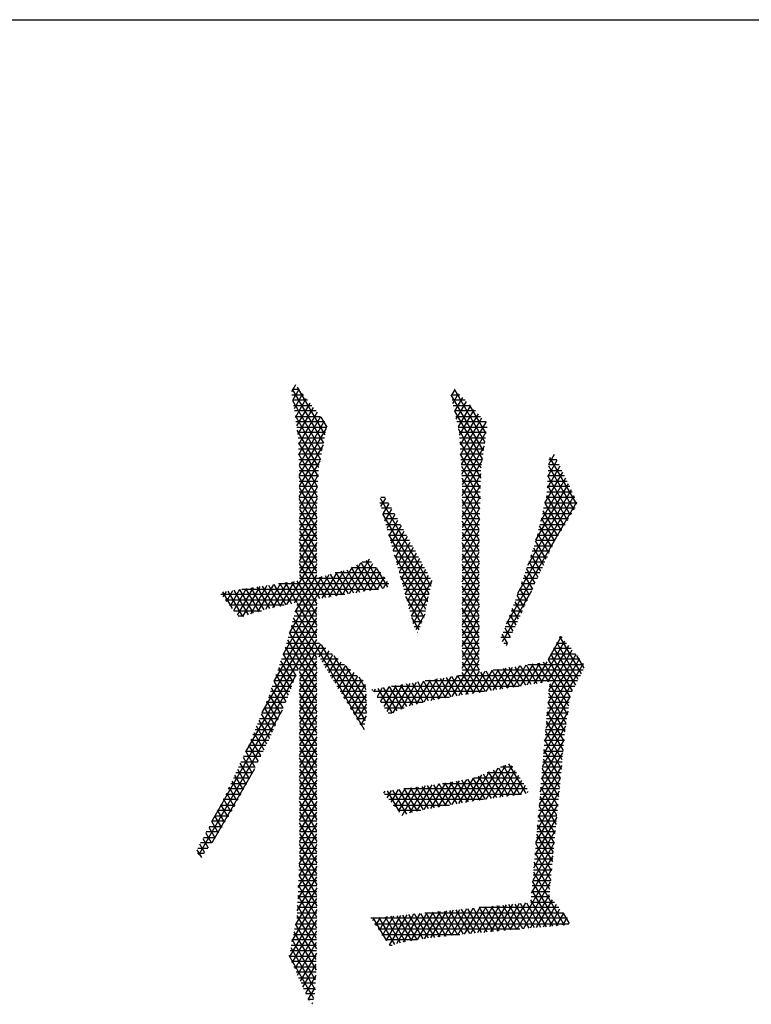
# Model space of a CAD drawing. Header units: millimetres. Extents: x 981 to 1872, y 361 to 991.
# Tile 50 of 62: x 1748 to 1759, y 977 to 991. Entities that reach past the tile are written whole.
import ezdxf

# ---------------------------------------------------------------- set-up
doc = ezdxf.new("R2010")
doc.units = ezdxf.units.MM
doc.header["$LTSCALE"] = 46.2
doc.layers.get('0').update_dxf_attribs({"linetype": 'CONTINUOUS'})
doc.layers.add('1', color=7, linetype='CONTINUOUS')

msp = doc.modelspace()

# ---------------------------------------------------------------- linework, layer by layer
at = {"linetype": 'Continuous'}
msp.add_line((980.848, 991.369), (1871.848, 991.369), dxfattribs=at)
at = {"layer": '1', "linetype": 'Continuous'}
for p, q in [((1752.254, 986.214), (1752.197, 986.116)), ((1752.306, 986.149), (1752.206, 986.149)), ((1752.209, 986.152), (1752.649, 985.39)), ((1752.215, 985.995), (1752.305, 986.15)), ((1752.671, 985.505), (1752.281, 986.179)), ((1754.504, 986.149), (1754.452, 986.059)), ((1754.5, 986.147), (1754.929, 985.404)), ((1754.504, 986.149), (1754.501, 986.149)), ((1752.203, 986.072), (1752.365, 986.072)), ((1752.425, 985.996), (1752.215, 985.996)), ((1752.627, 985.276), (1752.216, 985.987)), ((1752.355, 986.085), (1752.234, 985.874)), ((1752.252, 985.754), (1752.406, 986.021)), ((1754.454, 986.072), (1754.577, 986.072)), ((1754.912, 985.282), (1754.455, 986.074)), ((1754.65, 985.996), (1754.466, 985.996)), ((1754.477, 985.949), (1754.559, 986.091)), ((1754.614, 986.034), (1754.502, 985.839)), ((1752.227, 985.92), (1752.485, 985.92)), ((1752.457, 985.956), (1752.27, 985.633)), ((1752.289, 985.512), (1752.508, 985.892)), ((1754.483, 985.92), (1754.723, 985.92)), ((1754.526, 985.73), (1754.669, 985.977)), ((1754.724, 985.919), (1754.551, 985.62)), ((1754.57, 985.501), (1754.778, 985.862)), ((1754.947, 985.526), (1754.714, 985.929)), ((1752.545, 985.844), (1752.238, 985.844)), ((1752.248, 985.78), (1752.605, 985.161)), ((1752.25, 985.768), (1752.605, 985.768)), ((1752.558, 985.827), (1752.296, 985.372)), ((1752.3, 985.228), (1752.609, 985.763)), ((1752.613, 985.757), (1752.695, 985.615)), ((1754.796, 985.844), (1754.501, 985.844)), ((1754.501, 985.84), (1754.894, 985.16)), ((1754.518, 985.768), (1754.869, 985.768)), ((1754.833, 985.804), (1754.579, 985.364)), ((1754.587, 985.226), (1754.888, 985.747)), ((1752.665, 985.691), (1752.261, 985.691)), ((1752.273, 985.615), (1752.695, 985.615)), ((1752.583, 985.046), (1752.279, 985.573)), ((1752.66, 985.698), (1752.305, 985.083)), ((1752.307, 984.935), (1752.693, 985.602)), ((1754.94, 985.691), (1754.535, 985.691)), ((1754.552, 985.615), (1754.963, 985.615)), ((1754.876, 985.038), (1754.558, 985.59)), ((1754.942, 985.687), (1754.596, 985.088)), ((1754.936, 985.698), (1754.942, 985.686)), ((1752.678, 985.539), (1752.285, 985.539)), ((1752.293, 985.463), (1752.663, 985.463)), ((1754.949, 985.539), (1754.568, 985.539)), ((1754.573, 985.463), (1754.938, 985.463)), ((1754.604, 984.95), (1754.95, 985.55)), ((1752.295, 985.394), (1752.573, 984.912)), ((1752.648, 985.387), (1752.295, 985.387)), ((1752.298, 985.31), (1752.634, 985.31)), ((1752.645, 985.367), (1752.308, 984.783)), ((1754.576, 985.406), (1754.871, 984.896)), ((1754.927, 985.387), (1754.577, 985.387)), ((1754.582, 985.31), (1754.916, 985.31)), ((1754.921, 985.347), (1754.607, 984.802)), ((1752.619, 985.234), (1752.3, 985.234)), ((1752.566, 984.773), (1752.3, 985.233)), ((1752.302, 985.158), (1752.605, 985.158)), ((1754.866, 984.75), (1754.586, 985.235)), ((1754.905, 985.234), (1754.587, 985.234)), ((1754.591, 985.158), (1754.894, 985.158)), ((1755.908, 985.227), (1755.827, 985.087)), ((1755.831, 985.158), (1755.944, 985.158)), ((1756.228, 984.526), (1755.845, 985.189)), ((1752.59, 985.082), (1752.305, 985.082)), ((1752.305, 985.072), (1752.559, 984.631)), ((1752.308, 984.632), (1752.601, 985.139)), ((1754.883, 985.082), (1754.596, 985.082)), ((1754.597, 985.065), (1754.863, 984.605)), ((1754.607, 984.65), (1754.892, 985.143)), ((1755.99, 985.064), (1755.81, 984.752)), ((1755.819, 984.92), (1755.95, 985.147)), ((1755.826, 985.069), (1756.187, 984.446)), ((1755.981, 985.082), (1755.827, 985.082)), ((1752.307, 985.005), (1752.578, 985.005)), ((1752.574, 984.929), (1752.307, 984.929)), ((1752.557, 984.483), (1752.307, 984.915)), ((1752.575, 984.941), (1752.309, 984.48)), ((1754.6, 985.005), (1754.874, 985.005)), ((1754.871, 984.929), (1754.605, 984.929)), ((1754.872, 984.957), (1754.607, 984.497)), ((1754.858, 984.46), (1754.607, 984.895)), ((1756.07, 984.897), (1755.716, 984.284)), ((1755.777, 984.544), (1756.03, 984.981)), ((1756.141, 984.372), (1755.819, 984.93)), ((1756.054, 984.929), (1755.819, 984.929)), ((1755.823, 985.005), (1756.018, 985.005)), ((1752.307, 984.853), (1752.57, 984.853)), ((1752.566, 984.777), (1752.308, 984.777)), ((1752.308, 984.762), (1752.555, 984.334)), ((1752.309, 984.328), (1752.565, 984.772)), ((1754.607, 984.853), (1754.869, 984.853)), ((1754.607, 984.345), (1754.868, 984.797)), ((1754.867, 984.777), (1754.607, 984.777)), ((1754.607, 984.743), (1754.854, 984.314)), ((1755.651, 984.02), (1756.11, 984.814)), ((1756.128, 984.777), (1755.811, 984.777)), ((1755.812, 984.79), (1756.096, 984.298)), ((1755.815, 984.853), (1756.091, 984.853)), ((1752.308, 984.701), (1752.562, 984.701)), ((1752.559, 984.624), (1752.308, 984.624)), ((1752.553, 984.185), (1752.308, 984.609)), ((1752.559, 984.608), (1752.309, 984.177)), ((1753.449, 984.613), (1754.168, 983.37)), ((1753.523, 984.624), (1753.459, 984.624)), ((1753.461, 984.494), (1753.53, 984.613)), ((1754.607, 984.701), (1754.865, 984.701)), ((1754.863, 984.637), (1754.607, 984.193)), ((1754.863, 984.624), (1754.607, 984.624)), ((1755.394, 983.27), (1756.19, 984.648)), ((1756.15, 984.731), (1755.533, 983.663)), ((1756.201, 984.624), (1755.797, 984.624)), ((1756.05, 984.225), (1755.803, 984.652)), ((1755.807, 984.701), (1756.164, 984.701)), ((1752.308, 984.548), (1752.558, 984.548)), ((1752.557, 984.472), (1752.309, 984.472)), ((1753.446, 984.548), (1753.566, 984.548)), ((1753.608, 984.472), (1753.467, 984.472)), ((1753.573, 984.536), (1753.489, 984.391)), ((1753.518, 984.288), (1753.616, 984.458)), ((1754.85, 984.169), (1754.607, 984.591)), ((1754.607, 984.548), (1754.861, 984.548)), ((1754.607, 984.04), (1754.859, 984.477)), ((1754.859, 984.472), (1754.607, 984.472)), ((1756.224, 984.554), (1755.23, 982.833)), ((1756.203, 984.472), (1755.76, 984.472)), ((1755.778, 984.544), (1756.005, 984.151)), ((1755.779, 984.548), (1756.225, 984.548)), ((1752.309, 984.456), (1752.553, 984.032)), ((1752.309, 984.396), (1752.556, 984.396)), ((1752.555, 984.32), (1752.309, 984.32)), ((1752.31, 984.025), (1752.557, 984.452)), ((1753.488, 984.396), (1753.651, 984.396)), ((1754.143, 983.26), (1753.489, 984.393)), ((1753.693, 984.32), (1753.509, 984.32)), ((1753.659, 984.38), (1753.546, 984.185)), ((1754.607, 984.438), (1754.848, 984.02)), ((1754.607, 984.396), (1754.857, 984.396)), ((1754.855, 984.32), (1754.607, 984.32)), ((1756.109, 984.32), (1755.724, 984.32)), ((1755.726, 984.328), (1755.914, 984.004)), ((1755.742, 984.396), (1756.156, 984.396)), ((1755.959, 984.077), (1755.752, 984.436)), ((1752.553, 983.88), (1752.309, 984.302)), ((1752.309, 984.243), (1752.554, 984.243)), ((1752.554, 984.296), (1752.31, 983.874)), ((1753.53, 984.243), (1753.736, 984.243)), ((1753.575, 984.082), (1753.702, 984.303)), ((1753.746, 984.225), (1753.603, 983.979)), ((1754.854, 984.317), (1754.607, 983.888)), ((1754.848, 983.868), (1754.607, 984.286)), ((1754.607, 984.243), (1754.852, 984.243)), ((1755.874, 983.92), (1755.7, 984.221)), ((1755.706, 984.243), (1756.062, 984.243)), ((1752.553, 984.167), (1752.309, 984.167)), ((1752.31, 984.149), (1752.553, 983.727)), ((1752.31, 984.091), (1752.553, 984.091)), ((1752.311, 983.722), (1752.553, 984.141)), ((1753.778, 984.167), (1753.551, 984.167)), ((1753.57, 984.1), (1754.119, 983.149)), ((1753.572, 984.091), (1753.82, 984.091)), ((1753.632, 983.876), (1753.789, 984.148)), ((1753.832, 984.07), (1753.66, 983.773)), ((1754.85, 984.167), (1754.607, 984.167)), ((1754.607, 983.735), (1754.85, 984.157)), ((1754.607, 984.133), (1754.848, 983.716)), ((1754.607, 984.091), (1754.848, 984.091)), ((1755.669, 984.091), (1755.968, 984.091)), ((1755.675, 984.113), (1755.835, 983.835)), ((1756.015, 984.167), (1755.688, 984.167)), ((1752.553, 984.015), (1752.31, 984.015)), ((1752.553, 983.575), (1752.31, 983.996)), ((1752.31, 983.938), (1752.553, 983.938)), ((1752.553, 983.989), (1752.311, 983.57)), ((1753.863, 984.015), (1753.593, 984.015)), ((1753.615, 983.938), (1753.905, 983.938)), ((1753.689, 983.67), (1753.875, 983.993)), ((1753.918, 983.915), (1753.717, 983.567)), ((1754.848, 984.015), (1754.607, 984.015)), ((1754.848, 984.001), (1754.607, 983.583)), ((1754.848, 983.563), (1754.607, 983.981)), ((1754.607, 983.938), (1754.848, 983.938)), ((1755.615, 983.911), (1755.757, 983.665)), ((1755.624, 983.938), (1755.883, 983.938)), ((1755.796, 983.75), (1755.647, 984.008)), ((1755.92, 984.015), (1755.649, 984.015)), ((1752.133, 983.109), (1752.553, 983.836)), ((1752.553, 983.862), (1752.31, 983.862)), ((1752.31, 983.843), (1752.677, 983.208)), ((1752.311, 983.786), (1752.553, 983.786)), ((1753.948, 983.862), (1753.636, 983.862)), ((1754.095, 983.039), (1753.651, 983.808)), ((1753.657, 983.786), (1753.99, 983.786)), ((1753.746, 983.464), (1753.962, 983.837)), ((1754.848, 983.862), (1754.607, 983.862)), ((1754.607, 983.43), (1754.848, 983.848)), ((1754.607, 983.828), (1754.848, 983.411)), ((1754.607, 983.786), (1754.848, 983.786)), ((1755.574, 983.786), (1755.813, 983.786)), ((1755.718, 983.58), (1755.583, 983.814)), ((1755.848, 983.862), (1755.599, 983.862)), ((1752.553, 983.684), (1752.234, 983.131)), ((1752.553, 983.71), (1752.311, 983.71)), ((1752.596, 983.195), (1752.311, 983.689)), ((1752.311, 983.634), (1752.553, 983.634)), ((1753.055, 983.639), (1752.82, 983.231)), ((1752.917, 983.247), (1753.179, 983.701)), ((1753.295, 983.75), (1753.014, 983.262)), ((1753.045, 983.634), (1753.394, 983.634)), ((1753.24, 983.299), (1753.047, 983.635)), ((1753.111, 983.278), (1753.348, 983.688)), ((1753.115, 983.669), (1753.321, 983.312)), ((1753.401, 983.325), (1753.183, 983.703)), ((1753.329, 983.71), (1753.197, 983.71)), ((1753.4, 983.627), (1753.208, 983.294)), ((1753.251, 983.737), (1753.482, 983.338)), ((1754.033, 983.71), (1753.678, 983.71)), ((1753.699, 983.634), (1754.075, 983.634)), ((1754.005, 983.76), (1753.774, 983.361)), ((1753.803, 983.257), (1754.048, 983.682)), ((1754.848, 983.71), (1754.607, 983.71)), ((1754.848, 983.696), (1754.607, 983.278)), ((1754.848, 983.258), (1754.607, 983.676)), ((1754.607, 983.634), (1754.848, 983.634)), ((1755.523, 983.634), (1755.742, 983.634)), ((1755.777, 983.71), (1755.549, 983.71)), ((1755.551, 983.717), (1755.679, 983.496)), ((1752.079, 982.405), (1752.731, 983.535)), ((1752.627, 983.507), (1752.17, 982.715)), ((1752.248, 983.003), (1752.553, 983.531)), ((1752.553, 983.557), (1752.311, 983.557)), ((1752.311, 983.536), (1752.553, 983.118)), ((1752.757, 983.221), (1752.597, 983.499)), ((1752.836, 983.564), (1752.626, 983.2)), ((1752.673, 983.519), (1752.838, 983.234)), ((1752.723, 983.216), (1752.94, 983.592)), ((1752.918, 983.247), (1752.749, 983.54)), ((1753.459, 983.557), (1752.813, 983.557)), ((1752.825, 983.561), (1752.999, 983.26)), ((1753.079, 983.273), (1752.901, 983.582)), ((1752.977, 983.602), (1753.16, 983.286)), ((1753.305, 983.309), (1753.452, 983.565)), ((1753.505, 983.503), (1753.402, 983.325)), ((1753.558, 983.358), (1753.41, 983.615)), ((1754.118, 983.557), (1753.72, 983.557)), ((1753.732, 983.515), (1754.069, 982.93)), ((1754.091, 983.605), (1753.831, 983.154)), ((1753.86, 983.051), (1754.134, 983.527)), ((1754.848, 983.557), (1754.607, 983.557)), ((1754.607, 983.126), (1754.848, 983.543)), ((1754.607, 983.524), (1754.848, 983.106)), ((1755.486, 983.525), (1755.601, 983.326)), ((1755.707, 983.557), (1755.497, 983.557)), ((1755.64, 983.411), (1755.519, 983.62)), ((1751.658, 983.353), (1751.431, 982.961)), ((1751.509, 982.943), (1751.754, 983.367)), ((1751.85, 983.381), (1751.616, 982.976)), ((1751.809, 983.035), (1751.628, 983.348)), ((1751.709, 983.36), (1751.885, 983.055)), ((1751.723, 983.009), (1751.946, 983.395)), ((1751.964, 983.072), (1751.79, 983.372)), ((1752.042, 983.409), (1751.83, 983.041)), ((1751.871, 983.384), (1752.042, 983.089)), ((1751.932, 983.065), (1752.139, 983.424)), ((1752.12, 983.106), (1751.952, 983.396)), ((1753.574, 983.405), (1752.013, 983.405)), ((1752.235, 983.438), (1752.032, 983.087)), ((1752.033, 983.408), (1752.198, 983.123)), ((1752.276, 983.14), (1752.114, 983.42)), ((1752.196, 983.432), (1752.553, 982.813)), ((1752.553, 982.965), (1752.277, 983.444)), ((1752.312, 983.481), (1753.523, 983.481)), ((1753.499, 983.341), (1753.556, 983.439)), ((1753.741, 983.481), (1754.16, 983.481)), ((1754.175, 983.405), (1753.762, 983.405)), ((1754.178, 983.449), (1753.888, 982.948)), ((1754.607, 983.481), (1754.848, 983.481)), ((1754.848, 983.405), (1754.607, 983.405)), ((1754.848, 983.391), (1754.607, 982.973)), ((1754.848, 982.953), (1754.607, 983.371)), ((1755.637, 983.405), (1755.443, 983.405)), ((1755.562, 983.241), (1755.452, 983.431)), ((1755.47, 983.481), (1755.672, 983.481)), ((1752.952, 983.253), (1751.2, 983.253)), ((1751.222, 983.288), (1751.358, 983.053)), ((1751.273, 983.296), (1751.228, 983.218)), ((1751.279, 983.154), (1751.369, 983.31)), ((1751.51, 982.943), (1751.304, 983.3)), ((1751.465, 983.324), (1751.33, 983.089)), ((1751.381, 983.025), (1751.561, 983.338)), ((1751.385, 983.312), (1751.584, 982.966)), ((1751.659, 982.989), (1751.466, 983.324)), ((1751.497, 983.329), (1753.426, 983.329)), ((1751.547, 983.336), (1751.734, 983.012)), ((1753.783, 983.329), (1754.158, 983.329)), ((1754.142, 983.253), (1753.804, 983.253)), ((1754.033, 982.841), (1753.812, 983.223)), ((1753.917, 982.845), (1754.135, 983.224)), ((1754.607, 983.329), (1754.848, 983.329)), ((1754.848, 983.253), (1754.607, 983.253)), ((1754.607, 982.821), (1754.848, 983.239)), ((1754.607, 983.219), (1754.848, 982.801)), ((1755.177, 982.589), (1755.594, 983.311)), ((1755.484, 983.072), (1755.385, 983.243)), ((1755.567, 983.253), (1755.388, 983.253)), ((1755.415, 983.329), (1755.602, 983.329)), ((1755.418, 983.337), (1755.523, 983.157)), ((1751.261, 983.176), (1752.553, 983.176)), ((1752.094, 983.1), (1751.321, 983.1)), ((1752.553, 983.074), (1751.95, 982.029)), ((1752.553, 983.1), (1752.274, 983.1)), ((1752.553, 982.66), (1752.282, 983.129)), ((1753.825, 983.176), (1754.125, 983.176)), ((1754.108, 983.1), (1753.846, 983.1)), ((1754.607, 983.176), (1754.848, 983.176)), ((1754.848, 983.1), (1754.607, 983.1)), ((1754.848, 983.086), (1754.607, 982.668)), ((1754.848, 982.649), (1754.607, 983.066)), ((1755.497, 983.1), (1755.333, 983.1)), ((1755.351, 983.149), (1755.445, 982.987)), ((1755.36, 983.176), (1755.532, 983.176)), ((1751.381, 983.024), (1751.774, 983.024)), ((1751.524, 982.948), (1751.442, 982.948)), ((1752.553, 982.948), (1752.233, 982.948)), ((1752.254, 983.026), (1753.225, 981.345)), ((1752.254, 983.024), (1752.553, 983.024)), ((1753.867, 983.024), (1754.091, 983.024)), ((1754.074, 982.948), (1753.888, 982.948)), ((1753.893, 982.93), (1753.997, 982.752)), ((1754.081, 982.977), (1753.952, 982.754)), ((1754.607, 983.024), (1754.848, 983.024)), ((1754.848, 982.948), (1754.607, 982.948)), ((1754.607, 982.516), (1754.848, 982.934)), ((1755.426, 982.948), (1755.274, 982.948)), ((1755.281, 982.966), (1755.366, 982.818)), ((1755.303, 983.024), (1755.462, 983.024)), ((1755.405, 982.902), (1755.316, 983.057)), ((1751.781, 981.585), (1752.553, 982.922)), ((1752.553, 982.795), (1752.192, 982.795)), ((1752.198, 982.818), (1752.553, 982.203)), ((1752.212, 982.871), (1752.553, 982.871)), ((1752.553, 982.356), (1752.226, 982.922)), ((1753.91, 982.871), (1754.045, 982.871)), ((1754.014, 982.795), (1753.931, 982.795)), ((1754.607, 982.914), (1754.848, 982.496)), ((1754.607, 982.871), (1754.848, 982.871)), ((1754.848, 982.795), (1754.607, 982.795)), ((1755.356, 982.795), (1755.215, 982.795)), ((1755.245, 982.871), (1755.391, 982.871)), ((1755.327, 982.733), (1755.246, 982.874)), ((1752.553, 982.769), (1751.549, 981.03)), ((1752.553, 982.051), (1752.17, 982.715)), ((1752.171, 982.719), (1752.553, 982.719)), ((1753.977, 982.719), (1753.983, 982.719)), ((1754.848, 982.781), (1754.607, 982.363)), ((1754.848, 982.344), (1754.607, 982.762)), ((1754.607, 982.719), (1754.848, 982.719)), ((1755.249, 982.563), (1755.175, 982.691)), ((1755.186, 982.719), (1755.321, 982.719)), ((1755.21, 982.783), (1755.288, 982.648)), ((1756.009, 982.659), (1755.822, 982.335)), ((1755.986, 982.658), (1756.291, 982.131)), ((1752.129, 982.567), (1752.594, 982.567)), ((1752.142, 982.611), (1752.553, 981.898)), ((1752.553, 982.643), (1752.15, 982.643)), ((1752.312, 982.199), (1752.553, 982.617)), ((1752.606, 982.556), (1752.312, 982.047)), ((1753.241, 981.469), (1752.621, 982.543)), ((1754.848, 982.643), (1754.607, 982.643)), ((1754.607, 982.211), (1754.848, 982.629)), ((1754.607, 982.609), (1754.848, 982.191)), ((1754.607, 982.567), (1754.848, 982.567)), ((1755.286, 982.643), (1755.156, 982.643)), ((1755.197, 982.567), (1755.251, 982.567)), ((1755.246, 982.556), (1755.231, 982.529)), ((1755.72, 982.005), (1756.061, 982.596)), ((1756.113, 982.533), (1755.816, 982.02)), ((1755.94, 982.567), (1756.085, 982.567)), ((1756.249, 982.05), (1755.945, 982.577)), ((1756.023, 982.643), (1755.979, 982.643)), ((1752.081, 982.411), (1752.259, 982.103)), ((1752.082, 982.414), (1752.553, 982.414)), ((1752.682, 982.49), (1752.108, 982.49)), ((1752.294, 982.194), (1752.113, 982.508)), ((1752.559, 982.414), (1752.77, 982.414)), ((1752.586, 982.37), (1752.665, 982.505)), ((1752.723, 982.455), (1752.632, 982.296)), ((1752.677, 982.222), (1752.782, 982.404)), ((1752.796, 982.392), (1753.257, 981.593)), ((1754.848, 982.476), (1754.463, 981.81)), ((1754.848, 982.49), (1754.607, 982.49)), ((1754.938, 981.883), (1754.607, 982.457)), ((1754.607, 982.414), (1754.848, 982.414)), ((1756.216, 982.407), (1755.82, 981.72)), ((1755.835, 981.899), (1756.164, 982.47)), ((1755.862, 982.414), (1756.21, 982.414)), ((1756.166, 981.89), (1755.863, 982.415)), ((1756.148, 982.49), (1755.901, 982.49)), ((1755.904, 982.496), (1756.208, 981.97)), ((1756.332, 982.212), (1756.228, 982.393)), ((1752.029, 982.262), (1752.553, 982.262)), ((1752.224, 982.011), (1752.048, 982.316)), ((1752.553, 982.338), (1752.056, 982.338)), ((1752.312, 981.894), (1752.553, 982.312)), ((1752.859, 982.338), (1752.606, 982.338)), ((1752.652, 982.262), (1752.947, 982.262)), ((1752.841, 982.353), (1752.722, 982.148)), ((1752.767, 982.073), (1752.9, 982.303)), ((1752.958, 982.252), (1752.812, 981.999)), ((1753.258, 981.744), (1752.971, 982.241)), ((1754.56, 981.825), (1754.848, 982.324)), ((1754.848, 982.338), (1754.607, 982.338)), ((1754.607, 982.304), (1754.857, 981.871)), ((1754.607, 982.262), (1754.848, 982.262)), ((1755.417, 982.243), (1755.236, 981.93)), ((1755.333, 981.945), (1755.514, 982.258)), ((1755.352, 982.233), (1755.503, 981.971)), ((1755.611, 982.273), (1755.43, 981.96)), ((1755.584, 981.984), (1755.433, 982.245)), ((1755.513, 982.258), (1755.665, 981.996)), ((1755.526, 981.975), (1755.707, 982.288)), ((1755.538, 982.262), (1756.325, 982.262)), ((1755.745, 982.009), (1755.594, 982.271)), ((1755.804, 982.303), (1755.623, 981.99)), ((1755.675, 982.283), (1755.826, 982.021)), ((1756.114, 981.675), (1755.756, 982.296)), ((1756.317, 982.277), (1755.789, 981.362)), ((1755.804, 981.541), (1756.268, 982.344)), ((1755.822, 982.334), (1756.133, 981.796)), ((1756.273, 982.338), (1755.824, 982.338)), ((1751.071, 980.049), (1752.265, 982.119)), ((1751.977, 982.109), (1752.262, 982.109)), ((1752.153, 981.829), (1751.982, 982.125)), ((1752.291, 982.186), (1752.003, 982.186)), ((1752.015, 982.22), (1752.188, 981.92)), ((1752.553, 982.186), (1752.312, 982.186)), ((1752.553, 981.746), (1752.312, 982.164)), ((1752.553, 982.16), (1752.312, 981.742)), ((1752.312, 982.109), (1752.553, 982.109)), ((1753.035, 982.186), (1752.699, 982.186)), ((1752.745, 982.109), (1753.124, 982.109)), ((1752.858, 981.925), (1753.017, 982.201)), ((1753.076, 982.151), (1752.903, 981.851)), ((1752.948, 981.777), (1753.135, 982.1)), ((1754.366, 981.794), (1754.547, 982.108)), ((1754.615, 981.833), (1754.464, 982.094)), ((1754.544, 982.107), (1754.695, 981.846)), ((1754.557, 982.109), (1756.28, 982.109)), ((1754.848, 982.186), (1754.607, 982.186)), ((1754.776, 981.858), (1754.607, 982.152)), ((1754.848, 982.172), (1754.656, 981.84)), ((1754.753, 981.855), (1754.934, 982.168)), ((1755.031, 982.183), (1754.85, 981.87)), ((1754.867, 982.158), (1755.019, 981.896)), ((1754.946, 981.885), (1755.127, 982.198)), ((1755.099, 981.908), (1754.948, 982.17)), ((1755.029, 982.183), (1755.18, 981.921)), ((1755.224, 982.213), (1755.043, 981.9)), ((1756.319, 982.186), (1755.047, 982.186)), ((1755.261, 981.934), (1755.11, 982.195)), ((1755.14, 981.915), (1755.321, 982.228)), ((1755.19, 982.208), (1755.342, 981.946)), ((1755.422, 981.959), (1755.271, 982.22)), ((1751.925, 981.957), (1752.203, 981.957)), ((1751.95, 982.029), (1752.117, 981.738)), ((1752.232, 982.033), (1751.951, 982.033)), ((1752.553, 982.033), (1752.312, 982.033)), ((1752.312, 982.011), (1752.553, 981.593)), ((1752.312, 981.589), (1752.553, 982.007)), ((1752.312, 981.957), (1752.553, 981.957)), ((1753.212, 982.033), (1752.792, 982.033)), ((1752.838, 981.957), (1753.247, 981.957)), ((1753.193, 982.049), (1752.993, 981.703)), ((1753.039, 981.629), (1753.245, 981.987)), ((1753.147, 982.09), (1753.249, 981.912)), ((1753.674, 981.967), (1753.502, 981.669)), ((1753.549, 981.599), (1753.771, 981.983)), ((1753.612, 981.957), (1755.412, 981.957)), ((1753.868, 981.998), (1753.627, 981.581)), ((1753.829, 981.669), (1753.659, 981.965)), ((1753.739, 981.978), (1753.906, 981.689)), ((1753.745, 981.633), (1753.965, 982.014)), ((1753.982, 981.71), (1753.82, 981.991)), ((1754.062, 982.029), (1753.858, 981.677)), ((1753.9, 982.004), (1754.058, 981.73)), ((1753.962, 981.704), (1754.159, 982.045)), ((1754.135, 981.75), (1753.981, 982.017)), ((1754.061, 982.029), (1754.214, 981.766)), ((1754.256, 982.061), (1754.066, 981.732)), ((1756.24, 982.033), (1754.085, 982.033)), ((1754.293, 981.78), (1754.142, 982.042)), ((1754.169, 981.758), (1754.353, 982.076)), ((1754.222, 982.055), (1754.373, 981.795)), ((1754.45, 982.092), (1754.267, 981.776)), ((1754.453, 981.808), (1754.303, 982.068)), ((1754.383, 982.081), (1754.534, 981.821)), ((1755.84, 981.957), (1756.201, 981.957)), ((1755.843, 981.993), (1756.096, 981.554)), ((1751.884, 981.838), (1752.041, 981.566)), ((1752.173, 981.881), (1751.899, 981.881)), ((1752.079, 981.652), (1751.917, 981.933)), ((1752.553, 981.881), (1752.312, 981.881)), ((1752.553, 981.441), (1752.312, 981.859)), ((1752.553, 981.855), (1752.312, 981.437)), ((1753.251, 981.881), (1752.885, 981.881)), ((1753.253, 981.847), (1753.084, 981.555)), ((1753.346, 981.897), (1753.337, 981.913)), ((1754.921, 981.881), (1753.357, 981.881)), ((1753.359, 981.878), (1753.383, 981.92)), ((1753.48, 981.936), (1753.406, 981.808)), ((1753.417, 981.926), (1753.618, 981.577)), ((1753.454, 981.739), (1753.577, 981.951)), ((1753.689, 981.608), (1753.498, 981.939)), ((1753.578, 981.952), (1753.759, 981.639)), ((1756.078, 981.433), (1755.831, 981.86)), ((1756.161, 981.881), (1755.833, 981.881)), ((1752.113, 981.728), (1751.84, 981.728)), ((1752.003, 981.479), (1751.848, 981.748)), ((1751.871, 981.805), (1752.144, 981.805)), ((1752.312, 981.805), (1752.553, 981.805)), ((1752.553, 981.728), (1752.312, 981.728)), ((1752.312, 981.707), (1752.553, 981.289)), ((1752.312, 981.285), (1752.553, 981.702)), ((1752.931, 981.805), (1753.255, 981.805)), ((1753.259, 981.728), (1752.978, 981.728)), ((1753.129, 981.481), (1753.26, 981.708)), ((1753.409, 981.805), (1754.43, 981.805)), ((1754.053, 981.728), (1753.461, 981.728)), ((1755.773, 981.183), (1756.134, 981.809)), ((1756.122, 981.728), (1755.82, 981.728)), ((1755.82, 981.727), (1756.06, 981.311)), ((1755.827, 981.805), (1756.134, 981.805)), ((1752.064, 981.618), (1750.883, 979.571)), ((1751.927, 981.307), (1751.775, 981.569)), ((1752.046, 981.576), (1751.778, 981.576)), ((1751.809, 981.652), (1752.079, 981.652)), ((1751.811, 981.659), (1751.965, 981.393)), ((1752.312, 981.652), (1752.553, 981.652)), ((1752.553, 981.576), (1752.312, 981.576)), ((1752.553, 981.136), (1752.312, 981.554)), ((1752.553, 981.55), (1752.312, 981.132)), ((1753.024, 981.652), (1753.263, 981.652)), ((1753.255, 981.576), (1753.071, 981.576)), ((1753.25, 981.538), (1753.174, 981.407)), ((1753.513, 981.652), (1753.788, 981.652)), ((1753.616, 981.576), (1753.565, 981.576)), ((1756.104, 981.603), (1755.758, 981.004)), ((1756.1, 981.576), (1755.807, 981.576)), ((1756.048, 981.18), (1755.809, 981.594)), ((1755.814, 981.652), (1756.111, 981.652)), ((1751.978, 981.423), (1751.715, 981.423)), ((1751.738, 981.48), (1751.888, 981.221)), ((1751.746, 981.5), (1752.012, 981.5)), ((1752.312, 981.5), (1752.553, 981.5)), ((1752.553, 981.423), (1752.312, 981.423)), ((1752.312, 981.402), (1752.553, 980.984)), ((1753.117, 981.5), (1753.245, 981.5)), ((1753.235, 981.423), (1753.164, 981.423)), ((1756.077, 981.423), (1755.794, 981.423)), ((1755.797, 981.462), (1756.035, 981.05)), ((1755.801, 981.5), (1756.088, 981.5)), ((1751.911, 981.271), (1751.653, 981.271)), ((1751.665, 981.302), (1751.807, 981.057)), ((1751.684, 981.347), (1751.945, 981.347)), ((1751.847, 981.139), (1751.702, 981.391)), ((1752.312, 980.98), (1752.553, 981.398)), ((1752.312, 981.347), (1752.553, 981.347)), ((1752.553, 981.271), (1752.312, 981.271)), ((1753.222, 981.347), (1753.225, 981.347)), ((1755.743, 980.825), (1756.073, 981.397)), ((1756.056, 981.271), (1755.781, 981.271)), ((1756.023, 980.919), (1755.786, 981.329)), ((1755.787, 981.347), (1756.065, 981.347)), ((1751.592, 981.123), (1751.725, 980.893)), ((1751.622, 981.195), (1751.875, 981.195)), ((1751.766, 980.975), (1751.629, 981.212)), ((1752.553, 980.831), (1752.312, 981.249)), ((1752.553, 981.245), (1752.312, 980.827)), ((1752.312, 981.195), (1752.553, 981.195)), ((1756.05, 981.205), (1755.727, 980.646)), ((1755.774, 981.195), (1756.049, 981.195)), ((1755.775, 981.196), (1756.01, 980.788)), ((1751.685, 980.811), (1751.553, 981.039)), ((1751.555, 981.042), (1751.799, 981.042)), ((1751.837, 981.119), (1751.59, 981.119)), ((1752.553, 981.119), (1752.312, 981.119)), ((1752.312, 981.097), (1752.553, 980.679)), ((1752.312, 980.675), (1752.553, 981.093)), ((1752.312, 981.042), (1752.553, 981.042)), ((1755.712, 980.467), (1756.032, 981.022)), ((1755.761, 981.042), (1756.034, 981.042)), ((1755.998, 980.657), (1755.763, 981.063)), ((1756.042, 981.119), (1755.768, 981.119)), ((1751.602, 980.65), (1751.474, 980.871)), ((1751.483, 980.89), (1751.724, 980.89)), ((1751.514, 980.955), (1751.644, 980.729)), ((1751.762, 980.966), (1751.519, 980.966)), ((1752.553, 980.966), (1752.312, 980.966)), ((1752.553, 980.527), (1752.312, 980.944)), ((1752.553, 980.94), (1752.312, 980.522)), ((1752.312, 980.89), (1752.553, 980.89)), ((1754.947, 980.362), (1755.226, 980.846)), ((1755.264, 980.861), (1755.506, 980.441)), ((1755.748, 980.89), (1756.02, 980.89)), ((1755.752, 980.931), (1755.985, 980.527)), ((1756.027, 980.966), (1755.755, 980.966)), ((1751.075, 979.752), (1751.678, 980.796)), ((1751.412, 980.738), (1751.649, 980.738)), ((1751.435, 980.787), (1751.559, 980.571)), ((1751.686, 980.814), (1751.447, 980.814)), ((1752.553, 980.814), (1752.312, 980.814)), ((1752.312, 980.792), (1752.553, 980.374)), ((1752.312, 980.37), (1752.553, 980.788)), ((1752.312, 980.738), (1752.553, 980.738)), ((1754.882, 980.706), (1754.657, 980.317)), ((1754.754, 980.332), (1754.997, 980.752)), ((1755.112, 980.799), (1754.851, 980.348)), ((1755.1, 980.383), (1754.908, 980.716)), ((1754.96, 980.738), (1755.374, 980.738)), ((1754.979, 980.745), (1755.181, 980.395)), ((1755.308, 980.835), (1755.043, 980.375)), ((1755.262, 980.406), (1755.05, 980.774)), ((1755.122, 980.803), (1755.344, 980.418)), ((1755.139, 980.389), (1755.356, 980.765)), ((1755.323, 980.814), (1755.148, 980.814)), ((1755.425, 980.429), (1755.193, 980.832)), ((1756.015, 980.84), (1755.697, 980.288)), ((1755.735, 980.738), (1756.005, 980.738)), ((1755.973, 980.396), (1755.74, 980.798)), ((1756.012, 980.814), (1755.742, 980.814)), ((1751.34, 980.585), (1751.567, 980.585)), ((1751.356, 980.618), (1751.474, 980.414)), ((1751.608, 980.661), (1751.376, 980.661)), ((1751.517, 980.492), (1751.395, 980.702)), ((1752.553, 980.661), (1752.312, 980.661)), ((1752.553, 980.222), (1752.312, 980.64)), ((1752.553, 980.635), (1752.312, 980.218)), ((1752.312, 980.585), (1752.553, 980.585)), ((1753.969, 980.192), (1754.184, 980.564)), ((1754.28, 980.578), (1754.069, 980.212)), ((1754.168, 980.232), (1754.376, 980.592)), ((1754.202, 980.566), (1754.373, 980.271)), ((1754.472, 980.607), (1754.267, 980.251)), ((1754.453, 980.284), (1754.283, 980.578)), ((1754.33, 980.585), (1755.478, 980.585)), ((1754.364, 980.59), (1754.534, 980.297)), ((1754.366, 980.27), (1754.57, 980.623)), ((1754.614, 980.31), (1754.445, 980.602)), ((1754.668, 980.64), (1754.463, 980.286)), ((1754.526, 980.616), (1754.695, 980.323)), ((1754.56, 980.301), (1754.767, 980.659)), ((1754.775, 980.336), (1754.606, 980.629)), ((1754.686, 980.643), (1754.856, 980.349)), ((1754.937, 980.36), (1754.765, 980.658)), ((1755.426, 980.661), (1754.772, 980.661)), ((1754.836, 980.687), (1755.018, 980.372)), ((1755.403, 980.695), (1755.235, 980.402)), ((1755.33, 980.416), (1755.451, 980.625)), ((1755.682, 980.11), (1755.998, 980.657)), ((1755.722, 980.585), (1755.991, 980.585)), ((1755.729, 980.665), (1755.96, 980.265)), ((1755.998, 980.661), (1755.729, 980.661)), ((1751.269, 980.433), (1751.484, 980.433)), ((1751.277, 980.45), (1751.389, 980.256)), ((1751.526, 980.509), (1751.305, 980.509)), ((1751.432, 980.335), (1751.317, 980.534)), ((1752.553, 980.509), (1752.312, 980.509)), ((1752.312, 980.487), (1752.553, 980.069)), ((1752.312, 980.065), (1752.553, 980.483)), ((1752.312, 980.433), (1752.553, 980.433)), ((1753.516, 980.474), (1753.499, 980.445)), ((1753.509, 980.433), (1755.449, 980.433)), ((1753.549, 980.478), (1753.723, 980.177)), ((1753.551, 980.382), (1753.611, 980.486)), ((1753.706, 980.499), (1753.603, 980.32)), ((1753.825, 980.152), (1753.631, 980.489)), ((1753.655, 980.258), (1753.801, 980.511)), ((1753.897, 980.524), (1753.707, 980.196)), ((1753.713, 980.499), (1753.901, 980.173)), ((1753.759, 980.134), (1753.992, 980.536)), ((1755.526, 980.509), (1753.784, 980.509)), ((1753.977, 980.194), (1753.795, 980.51)), ((1754.088, 980.55), (1753.864, 980.163)), ((1753.876, 980.521), (1754.056, 980.21)), ((1754.135, 980.225), (1753.958, 980.532)), ((1754.04, 980.543), (1754.214, 980.241)), ((1754.293, 980.256), (1754.121, 980.555)), ((1755.499, 980.555), (1755.426, 980.43)), ((1755.531, 980.458), (1755.542, 980.477)), ((1755.98, 980.474), (1755.666, 979.93)), ((1755.709, 980.433), (1755.976, 980.433)), ((1755.983, 980.509), (1755.716, 980.509)), ((1755.948, 980.134), (1755.718, 980.533)), ((1751.195, 980.287), (1751.299, 980.107)), ((1751.443, 980.356), (1751.231, 980.356)), ((1751.344, 980.181), (1751.237, 980.367)), ((1752.553, 980.356), (1752.312, 980.356)), ((1752.553, 979.917), (1752.312, 980.335)), ((1752.553, 980.331), (1752.312, 979.913)), ((1754.91, 980.356), (1753.573, 980.356)), ((1755.651, 979.751), (1755.963, 980.292)), ((1755.969, 980.356), (1755.703, 980.356)), ((1755.706, 980.4), (1755.935, 980.003)), ((1751.358, 980.204), (1751.152, 980.204)), ((1751.254, 980.033), (1751.153, 980.207)), ((1751.191, 980.28), (1751.402, 980.28)), ((1752.312, 980.28), (1752.553, 980.28)), ((1752.553, 980.204), (1752.312, 980.204)), ((1752.312, 980.182), (1752.553, 979.764)), ((1752.312, 979.76), (1752.553, 980.178)), ((1753.636, 980.28), (1754.43, 980.28)), ((1754.027, 980.204), (1753.7, 980.204)), ((1755.954, 980.204), (1755.689, 980.204)), ((1755.923, 979.873), (1755.695, 980.267)), ((1755.696, 980.28), (1755.962, 980.28)), ((1751.164, 979.884), (1751.07, 980.047)), ((1751.266, 980.052), (1751.072, 980.052)), ((1751.111, 980.127), (1751.209, 979.958)), ((1751.112, 980.128), (1751.312, 980.128)), ((1752.312, 980.128), (1752.553, 980.128)), ((1752.553, 980.052), (1752.312, 980.052)), ((1752.553, 979.612), (1752.312, 980.03)), ((1752.553, 980.026), (1752.312, 979.608)), ((1755.945, 980.109), (1755.635, 979.573)), ((1755.94, 980.052), (1755.676, 980.052)), ((1755.683, 980.134), (1755.91, 979.742)), ((1755.683, 980.128), (1755.947, 980.128)), ((1751.069, 979.744), (1750.986, 979.888)), ((1751.173, 979.899), (1750.992, 979.899)), ((1751.028, 979.968), (1751.117, 979.812)), ((1751.032, 979.975), (1751.219, 979.975)), ((1752.307, 979.447), (1752.553, 979.873)), ((1752.312, 979.975), (1752.553, 979.975)), ((1752.553, 979.899), (1752.312, 979.899)), ((1752.312, 979.877), (1752.553, 979.46)), ((1755.62, 979.394), (1755.928, 979.926)), ((1755.661, 979.869), (1755.885, 979.48)), ((1755.925, 979.899), (1755.663, 979.899)), ((1755.67, 979.975), (1755.932, 979.975)), ((1755.898, 979.611), (1755.672, 980.002)), ((1751.071, 979.747), (1750.912, 979.747)), ((1750.944, 979.808), (1751.02, 979.675)), ((1750.952, 979.823), (1751.125, 979.823)), ((1752.312, 979.823), (1752.553, 979.823)), ((1752.553, 979.747), (1752.312, 979.747)), ((1755.91, 979.744), (1755.605, 979.215)), ((1755.873, 979.35), (1755.649, 979.736)), ((1755.911, 979.747), (1755.65, 979.747)), ((1755.657, 979.823), (1755.918, 979.823)), ((1750.86, 979.648), (1750.924, 979.538)), ((1750.963, 979.594), (1750.87, 979.594)), ((1750.872, 979.671), (1751.017, 979.671)), ((1750.972, 979.607), (1750.902, 979.728)), ((1752.553, 979.721), (1752.3, 979.282)), ((1752.553, 979.307), (1752.312, 979.725)), ((1752.312, 979.671), (1752.553, 979.671)), ((1752.553, 979.594), (1752.312, 979.594)), ((1755.896, 979.594), (1755.637, 979.594)), ((1755.638, 979.603), (1755.86, 979.219)), ((1755.644, 979.671), (1755.903, 979.671)), ((1752.293, 979.117), (1752.553, 979.568)), ((1752.31, 979.518), (1752.553, 979.518)), ((1752.312, 979.573), (1752.553, 979.155)), ((1755.59, 979.036), (1755.893, 979.561)), ((1755.848, 979.088), (1755.627, 979.471)), ((1755.631, 979.518), (1755.889, 979.518)), ((1752.553, 979.416), (1752.285, 978.953)), ((1752.303, 979.366), (1752.553, 979.366)), ((1752.553, 979.442), (1752.306, 979.442)), ((1752.553, 979.002), (1752.306, 979.43)), ((1755.875, 979.378), (1755.382, 978.524)), ((1755.615, 979.338), (1756.051, 978.584)), ((1755.618, 979.366), (1755.874, 979.366)), ((1755.881, 979.442), (1755.624, 979.442)), ((1752.278, 978.788), (1752.553, 979.264)), ((1752.297, 979.213), (1752.553, 979.213)), ((1752.553, 979.29), (1752.3, 979.29)), ((1752.3, 979.288), (1752.553, 978.85)), ((1755.475, 978.532), (1755.858, 979.196)), ((1755.967, 978.577), (1755.604, 979.205)), ((1755.605, 979.213), (1755.86, 979.213)), ((1755.867, 979.29), (1755.611, 979.29)), ((1752.553, 979.111), (1752.253, 978.592)), ((1752.29, 979.061), (1752.553, 979.061)), ((1752.553, 979.137), (1752.293, 979.137)), ((1752.553, 978.697), (1752.294, 979.147)), ((1755.592, 979.061), (1755.845, 979.061)), ((1755.593, 979.073), (1755.883, 978.569)), ((1755.852, 979.137), (1755.598, 979.137)), ((1752.204, 978.354), (1752.553, 978.959)), ((1752.283, 978.908), (1752.553, 978.908)), ((1752.553, 978.985), (1752.287, 978.985)), ((1752.288, 979.005), (1752.552, 978.547)), ((1755.289, 978.516), (1755.51, 978.897)), ((1755.517, 978.898), (1755.716, 978.554)), ((1755.84, 979.013), (1755.568, 978.541)), ((1755.579, 978.908), (1755.912, 978.908)), ((1755.8, 978.561), (1755.581, 978.94)), ((1755.849, 978.985), (1755.585, 978.985)), ((1755.661, 978.549), (1755.886, 978.94)), ((1752.553, 978.806), (1752.167, 978.138)), ((1752.553, 978.832), (1752.28, 978.832)), ((1752.55, 978.397), (1752.282, 978.863)), ((1754.11, 978.759), (1753.879, 978.36)), ((1753.977, 978.376), (1754.203, 978.768)), ((1754.296, 978.777), (1754.074, 978.392)), ((1754.298, 978.419), (1754.102, 978.758)), ((1754.168, 978.403), (1754.39, 978.787)), ((1754.185, 978.766), (1754.38, 978.428)), ((1754.483, 978.796), (1754.263, 978.414)), ((1754.463, 978.438), (1754.269, 978.775)), ((1754.352, 978.783), (1754.545, 978.448)), ((1754.357, 978.426), (1754.576, 978.805)), ((1754.628, 978.456), (1754.435, 978.791)), ((1754.67, 978.814), (1754.452, 978.437)), ((1754.518, 978.799), (1754.712, 978.464)), ((1754.546, 978.448), (1754.763, 978.823)), ((1754.796, 978.471), (1754.601, 978.808)), ((1754.856, 978.833), (1754.639, 978.457)), ((1754.685, 978.816), (1754.879, 978.479)), ((1754.732, 978.465), (1754.95, 978.842)), ((1754.963, 978.486), (1754.768, 978.824)), ((1755.043, 978.851), (1754.825, 978.474)), ((1755.975, 978.832), (1754.851, 978.832)), ((1754.851, 978.832), (1755.047, 978.494)), ((1754.918, 978.482), (1755.136, 978.86)), ((1755.13, 978.501), (1754.935, 978.84)), ((1755.23, 978.87), (1755.011, 978.491)), ((1755.018, 978.849), (1755.214, 978.509)), ((1755.298, 978.516), (1755.101, 978.857)), ((1755.104, 978.499), (1755.323, 978.879)), ((1755.184, 978.865), (1755.381, 978.524)), ((1755.416, 978.888), (1755.196, 978.507)), ((1755.465, 978.531), (1755.268, 978.873)), ((1755.351, 978.882), (1755.549, 978.539)), ((1755.632, 978.546), (1755.434, 978.89)), ((1755.938, 978.877), (1755.753, 978.557)), ((1755.846, 978.566), (1755.99, 978.815)), ((1752.205, 978.052), (1752.553, 978.653)), ((1752.553, 978.68), (1752.271, 978.68)), ((1752.275, 978.721), (1752.549, 978.247)), ((1752.277, 978.756), (1752.553, 978.756)), ((1756.099, 978.68), (1753.316, 978.68)), ((1753.363, 978.685), (1753.34, 978.646)), ((1753.353, 978.684), (1753.538, 978.362)), ((1753.389, 978.577), (1753.456, 978.694)), ((1753.656, 978.311), (1753.436, 978.692)), ((1753.55, 978.704), (1753.437, 978.508)), ((1753.485, 978.439), (1753.643, 978.713)), ((1753.519, 978.701), (1753.731, 978.334)), ((1753.736, 978.722), (1753.533, 978.37)), ((1753.581, 978.301), (1753.83, 978.731)), ((1753.81, 978.349), (1753.602, 978.709)), ((1753.923, 978.741), (1753.679, 978.318)), ((1753.686, 978.717), (1753.891, 978.362)), ((1753.971, 978.375), (1753.769, 978.725)), ((1753.782, 978.344), (1754.016, 978.75)), ((1753.852, 978.734), (1754.051, 978.389)), ((1754.133, 978.399), (1753.935, 978.742)), ((1754.019, 978.75), (1754.216, 978.409)), ((1754.08, 978.756), (1756.038, 978.756)), ((1756.042, 978.752), (1755.939, 978.574)), ((1756.032, 978.582), (1756.094, 978.689)), ((1756.125, 978.608), (1756.041, 978.753)), ((1752.232, 978.491), (1752.546, 977.947)), ((1752.552, 978.527), (1752.24, 978.527)), ((1752.551, 978.498), (1752.243, 977.965)), ((1752.548, 978.097), (1752.255, 978.603)), ((1752.256, 978.604), (1752.552, 978.604)), ((1753.37, 978.604), (1756.117, 978.604)), ((1755.421, 978.527), (1753.423, 978.527)), ((1752.55, 978.375), (1752.208, 978.375)), ((1752.538, 977.808), (1752.209, 978.379)), ((1752.224, 978.451), (1752.551, 978.451)), ((1752.282, 977.879), (1752.55, 978.344)), ((1753.476, 978.451), (1754.574, 978.451)), ((1753.969, 978.375), (1753.53, 978.375)), ((1752.549, 978.223), (1752.177, 978.223)), ((1752.186, 978.266), (1752.53, 977.67)), ((1752.193, 978.299), (1752.55, 978.299)), ((1753.583, 978.299), (1753.619, 978.299)), ((1752.511, 977.55), (1752.163, 978.154)), ((1752.163, 978.146), (1752.548, 978.146)), ((1752.547, 978.07), (1752.197, 978.07)), ((1752.549, 978.189), (1752.32, 977.793)), ((1752.231, 977.994), (1752.547, 977.994)), ((1752.358, 977.706), (1752.547, 978.034)), ((1752.544, 977.918), (1752.265, 977.918)), ((1752.298, 977.841), (1752.54, 977.841)), ((1752.542, 977.873), (1752.396, 977.62)), ((1752.536, 977.765), (1752.332, 977.765)), ((1752.366, 977.689), (1752.531, 977.689)), ((1752.434, 977.534), (1752.532, 977.704)), ((1752.527, 977.613), (1752.399, 977.613)), ((1752.433, 977.537), (1752.508, 977.537)), ((1752.44, 977.522), (1752.445, 977.513)), ((1752.494, 977.485), (1752.483, 977.466))]:
    msp.add_line(p, q, dxfattribs=at)

doc.saveas('drawing.dxf')
